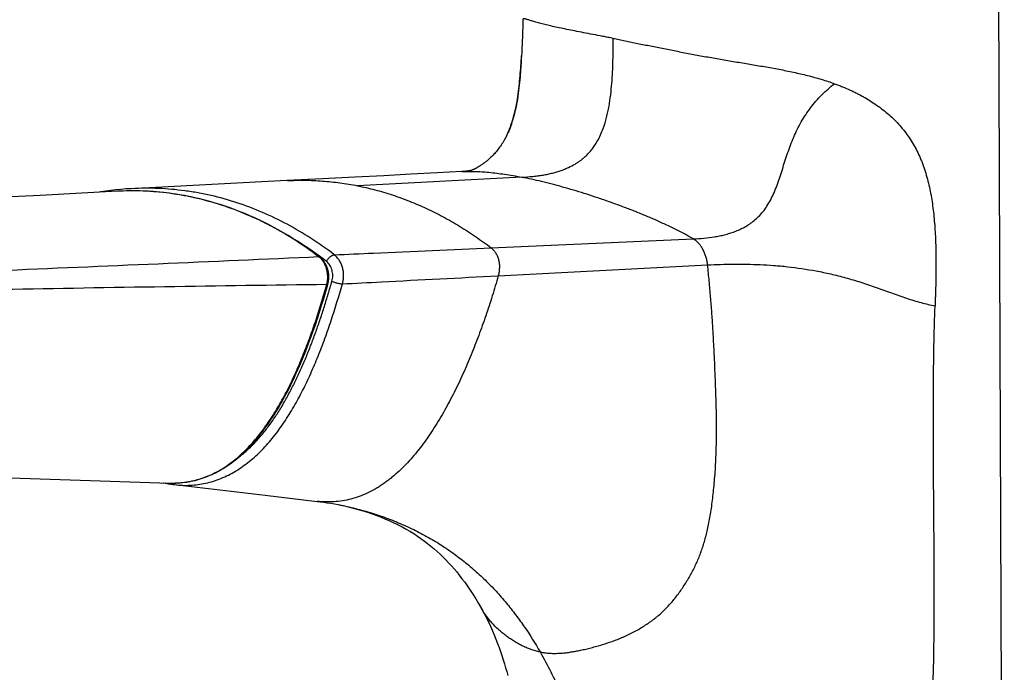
# Model space of a CAD drawing. Header units: millimetres. Extents: x -139 to 522, y -59 to 433.
# Tile 7 of 40: x -54 to 47, y 23 to 90. Entities that reach past the tile are written whole.
import ezdxf

# ---------------------------------------------------------------- set-up
doc = ezdxf.new("R2010")
doc.units = ezdxf.units.MM
doc.header["$LTSCALE"] = 23.1
doc.layers.get('0').update_dxf_attribs({"linetype": 'CONTINUOUS'})

msp = doc.modelspace()

# ---------------------------------------------------------------- linework, layer by layer
at = {"color": 7, "linetype": 'CONTINUOUS'}
for p, q in [((47.47, -52.49), (46.86, 99.48)), ((-2.11, 89.58), (-2.11, 89.38)), ((-2.11, 89.38), (-2.11, 89.19)), ((-2.15, 88.22), (-2.16, 87.99)), ((-2.14, 88.44), (-2.15, 88.22)), ((-2.13, 88.64), (-2.14, 88.44)), ((-2.12, 89.01), (-2.13, 88.83)), ((-2.13, 88.83), (-2.13, 88.64)), ((-2.11, 89.19), (-2.12, 89.01)), ((-2.2, 87.25), (-2.21, 86.98)), ((-2.18, 87.5), (-2.2, 87.25)), ((-2.17, 87.75), (-2.18, 87.5)), ((-2.16, 87.99), (-2.17, 87.75)), ((-2.22, 86.7), (-2.24, 86.36)), ((-2.21, 86.98), (-2.22, 86.7)), ((-8.31, 74.44), (-8.37, 74.44)), ((-26.4, 73.51), (-42.45, 72.68)), ((-51.81, 71.99), (-77.62, 70.63)), ((-42.35, 72.68), (-42.35, 72.68)), ((-37.96, 42.18), (-28.63, 41.09)), ((-28.63, 41.09), (-23.28, 40.46)), ((-21.11, 40.12), (-21.11, 40.12))]:
    msp.add_line(p, q, dxfattribs=at)
at = {"color": 9, "linetype": 'CONTINUOUS'}
for p, q in [((-2.2, 73.86), (-19.13, 72.98)), ((-5.35, 66.58), (15.46, 67.5)), ((-4.64, 63.7), (16.92, 64.82))]:
    msp.add_line(p, q, dxfattribs=at)
at = {"color": 7, "linetype": 'CONTINUOUS'}
for points in [[(-2.1, 90.09), (-2.1, 90.01), (-2.1, 89.89), (-2.1, 89.78), (-2.1, 89.68), (-2.11, 89.58)], [(-2.24, 86.36), (-2.26, 86.03), (-2.28, 85.82), (-2.29, 85.6), (-2.3, 85.38), (-2.32, 85.15), (-2.33, 84.92), (-2.35, 84.68), (-2.37, 84.43), (-2.39, 84.18), (-2.42, 83.91), (-2.44, 83.64), (-2.47, 83.35), (-2.5, 83.07), (-2.54, 82.78), (-2.57, 82.49), (-2.61, 82.2), (-2.66, 81.92), (-2.7, 81.65), (-2.75, 81.39), (-2.8, 81.13), (-2.85, 80.88), (-2.91, 80.64), (-2.96, 80.41), (-3.02, 80.18), (-3.09, 79.96), (-3.15, 79.74), (-3.22, 79.53), (-3.28, 79.33), (-3.35, 79.14), (-3.42, 78.96), (-3.49, 78.78), (-3.56, 78.61), (-3.63, 78.45), (-3.7, 78.29), (-3.77, 78.14), (-3.8, 78.09)], [(-3.8, 78.09), (-3.86, 77.97), (-3.94, 77.83), (-4.02, 77.69), (-4.09, 77.55), (-4.17, 77.42), (-4.25, 77.3), (-4.33, 77.18), (-4.41, 77.06), (-4.49, 76.95), (-4.57, 76.84), (-4.66, 76.73), (-4.74, 76.62), (-4.83, 76.51), (-4.92, 76.41), (-5, 76.31), (-5.09, 76.22), (-5.17, 76.13), (-5.26, 76.04), (-5.34, 75.96), (-5.42, 75.89), (-5.49, 75.82), (-5.57, 75.75), (-5.64, 75.68), (-5.72, 75.62), (-5.79, 75.56), (-5.86, 75.5), (-5.92, 75.45), (-5.99, 75.4), (-6.06, 75.35), (-6.12, 75.3), (-6.18, 75.26), (-6.24, 75.21), (-6.3, 75.17), (-6.35, 75.14), (-6.41, 75.1), (-6.46, 75.07), (-6.51, 75.03), (-6.55, 75), (-6.6, 74.98), (-6.64, 74.95), (-6.68, 74.93), (-6.72, 74.9), (-6.76, 74.88), (-6.8, 74.86), (-6.83, 74.84), (-6.87, 74.81), (-6.9, 74.79), (-6.94, 74.77), (-6.97, 74.76), (-7.01, 74.74), (-7.04, 74.72), (-7.07, 74.7), (-7.1, 74.69), (-7.13, 74.67), (-7.16, 74.66), (-7.18, 74.65), (-7.21, 74.64), (-7.23, 74.63), (-7.25, 74.62), (-7.27, 74.61), (-7.28, 74.6), (-7.3, 74.59), (-7.31, 74.59), (-7.32, 74.58), (-7.34, 74.58), (-7.34, 74.57), (-7.35, 74.57), (-7.36, 74.57), (-7.36, 74.57), (-7.36, 74.57)], [(-8.37, 74.44), (-10.92, 74.31), (-13.62, 74.17), (-16.4, 74.02), (-19.4, 73.87), (-22.73, 73.7), (-26.4, 73.51)], [(-7.36, 74.57), (-7.36, 74.57), (-7.36, 74.57), (-7.36, 74.57), (-7.36, 74.57), (-7.36, 74.57), (-7.36, 74.57), (-7.37, 74.57), (-7.37, 74.56), (-7.37, 74.56), (-7.37, 74.56), (-7.37, 74.56), (-7.38, 74.56), (-7.38, 74.56), (-7.38, 74.56), (-7.39, 74.56), (-7.4, 74.56), (-7.4, 74.56), (-7.41, 74.55), (-7.43, 74.55), (-7.44, 74.55), (-7.46, 74.54), (-7.48, 74.54), (-7.5, 74.54), (-7.52, 74.53), (-7.54, 74.53), (-7.56, 74.52), (-7.59, 74.52), (-7.62, 74.52), (-7.65, 74.51), (-7.68, 74.51), (-7.72, 74.5), (-7.76, 74.5), (-7.8, 74.49), (-7.85, 74.48), (-7.9, 74.48), (-7.95, 74.47), (-8, 74.47), (-8.06, 74.46), (-8.12, 74.46), (-8.18, 74.45), (-8.25, 74.45), (-8.31, 74.44)], [(-23, 65.62), (-23.45, 65.96), (-23.91, 66.3), (-24.37, 66.63), (-24.84, 66.95), (-25.31, 67.26), (-25.79, 67.56), (-26.27, 67.86), (-26.75, 68.14), (-27.24, 68.42), (-27.73, 68.69), (-28.22, 68.95), (-28.71, 69.2), (-29.21, 69.44), (-29.71, 69.67), (-30.21, 69.89), (-30.71, 70.11), (-31.22, 70.31), (-31.73, 70.51), (-32.24, 70.69), (-32.76, 70.87), (-33.27, 71.04), (-33.79, 71.2), (-34.31, 71.35), (-34.83, 71.49), (-35.36, 71.62), (-35.88, 71.74), (-36.4, 71.85), (-36.93, 71.96), (-37.46, 72.05), (-37.99, 72.13), (-38.52, 72.21), (-39.05, 72.27), (-39.58, 72.32), (-40.11, 72.37), (-40.64, 72.41), (-41.17, 72.43), (-41.71, 72.45), (-42.24, 72.45), (-42.77, 72.45), (-43.3, 72.44), (-43.83, 72.42), (-51.81, 71.99)], [(-42.45, 72.68), (-42.97, 72.65), (-43.49, 72.6), (-44.01, 72.55), (-44.52, 72.49), (-45.04, 72.42), (-45.55, 72.35), (-45.72, 72.32)], [(-22.18, 62.82), (-22.17, 62.88), (-22.15, 62.95), (-22.13, 63.02), (-22.12, 63.09), (-22.11, 63.16), (-22.1, 63.24), (-22.09, 63.31), (-22.08, 63.38), (-22.08, 63.45), (-22.08, 63.53), (-22.08, 63.6), (-22.08, 63.67), (-22.08, 63.75), (-22.09, 63.82), (-22.09, 63.89), (-22.1, 63.97), (-22.11, 64.04), (-22.12, 64.11), (-22.14, 64.18), (-22.15, 64.25), (-22.17, 64.32), (-22.19, 64.39), (-22.21, 64.46), (-22.23, 64.53), (-22.26, 64.6), (-22.28, 64.66), (-22.31, 64.73), (-22.34, 64.79), (-22.37, 64.86), (-22.41, 64.92), (-22.44, 64.98), (-22.48, 65.04), (-22.51, 65.1), (-22.55, 65.15), (-22.59, 65.21), (-22.63, 65.26), (-22.68, 65.31), (-22.72, 65.37), (-22.77, 65.41), (-22.81, 65.46), (-22.86, 65.51), (-22.91, 65.55), (-22.96, 65.59), (-23, 65.62)], [(-38.46, 42.35), (-38.3, 42.35), (-38.07, 42.35), (-37.84, 42.35), (-37.61, 42.36), (-37.38, 42.38), (-37.16, 42.4), (-36.93, 42.42), (-36.71, 42.45), (-36.5, 42.49), (-36.28, 42.53), (-36.06, 42.57), (-35.85, 42.62), (-35.64, 42.68), (-35.43, 42.74), (-35.22, 42.8), (-35.01, 42.87), (-34.8, 42.94), (-34.59, 43.02), (-34.38, 43.11), (-34.18, 43.2), (-33.97, 43.29), (-33.76, 43.4), (-33.56, 43.5), (-33.35, 43.61), (-33.15, 43.73), (-32.94, 43.85), (-32.74, 43.98), (-32.53, 44.12), (-32.33, 44.26), (-32.12, 44.41), (-31.92, 44.56), (-31.72, 44.72), (-31.51, 44.89), (-31.31, 45.06), (-31.1, 45.24), (-30.89, 45.43), (-30.69, 45.63), (-30.48, 45.83), (-30.27, 46.05), (-30.06, 46.27), (-29.85, 46.5), (-29.64, 46.74), (-29.43, 46.99), (-29.22, 47.25), (-29.01, 47.52), (-28.79, 47.8), (-28.58, 48.09), (-28.36, 48.39), (-28.15, 48.71), (-27.93, 49.03), (-27.71, 49.37), (-27.49, 49.73), (-27.27, 50.1), (-27.04, 50.48), (-26.82, 50.88), (-26.59, 51.29), (-26.36, 51.72), (-26.14, 52.17), (-25.91, 52.63), (-25.68, 53.1), (-25.46, 53.59), (-25.23, 54.1), (-25, 54.62), (-24.78, 55.15), (-24.56, 55.7), (-24.34, 56.26), (-24.12, 56.84), (-23.9, 57.43), (-23.68, 58.04), (-23.46, 58.66), (-23.25, 59.31), (-23.03, 59.97), (-22.82, 60.66), (-22.6, 61.36), (-22.39, 62.09), (-22.18, 62.82)], [(-93.21, 44.12), (-73.13, 43.47), (-62.08, 43.12), (-38.46, 42.35)], [(-39.1, 42.37), (-39.07, 42.37), (-38.84, 42.32)], [(-38.84, 42.32), (-38.6, 42.27), (-38.35, 42.23), (-38.11, 42.2), (-37.96, 42.18)], [(-23.28, 40.46), (-22.94, 40.42), (-22.59, 40.37), (-22.23, 40.32), (-21.86, 40.26), (-21.48, 40.19), (-21.11, 40.12)], [(-21.11, 40.12), (-20.61, 40.02), (-20.09, 39.9), (-19.58, 39.77), (-19.07, 39.63), (-18.57, 39.49), (-18.09, 39.33), (-17.61, 39.17), (-17.14, 39), (-16.68, 38.83), (-16.23, 38.64), (-15.8, 38.45), (-15.37, 38.25), (-14.94, 38.04), (-14.53, 37.82), (-14.12, 37.6), (-13.72, 37.37), (-13.34, 37.13), (-12.96, 36.88), (-12.6, 36.63), (-12.24, 36.37), (-11.9, 36.11), (-11.57, 35.84), (-11.24, 35.57), (-10.92, 35.29), (-10.61, 35), (-10.31, 34.71), (-10.02, 34.42), (-9.74, 34.12), (-9.46, 33.81), (-9.18, 33.5), (-8.91, 33.18), (-8.64, 32.84), (-8.37, 32.49), (-8.09, 32.12), (-7.81, 31.73), (-7.53, 31.32), (-7.24, 30.88), (-6.95, 30.42), (-6.66, 29.93), (-6.37, 29.42)], [(-6.37, 29.42), (-6.12, 28.96), (-5.87, 28.49), (-5.65, 28.03), (-5.44, 27.58), (-5.24, 27.13), (-5.05, 26.69), (-4.87, 26.25), (-4.71, 25.82), (-4.55, 25.4), (-4.4, 24.98), (-4.26, 24.56), (-4.12, 24.14), (-4, 23.73), (-3.88, 23.32), (-3.76, 22.91), (-3.65, 22.5)]]:
    msp.add_lwpolyline(points, dxfattribs=at)
at = {"color": 9, "linetype": 'CONTINUOUS'}
msp.add_arc((-43.69, 37.48), 34.99, 52.36, 58.1571, dxfattribs=at)
for points, knots in [([(7.2, 88.17), (7.02, 88.2), (6.66, 88.27), (5.97, 88.41), (5.13, 88.57), (4.17, 88.75), (3.27, 88.93), (2.43, 89.09), (1.66, 89.25), (0.96, 89.4), (0.32, 89.55), (-0.24, 89.69), (-0.66, 89.81), (-0.96, 89.9), (-1.16, 89.96), (-1.34, 90.02), (-1.5, 90.07), (-1.64, 90.11), (-1.76, 90.14), (-1.87, 90.17), (-1.94, 90.18), (-1.99, 90.18), (-2.02, 90.18), (-2.05, 90.18), (-2.07, 90.17), (-2.08, 90.16), (-2.1, 90.14), (-2.1, 90.12), (-2.1, 90.1), (-2.1, 90.09)], [0, 0, 0, 0, 0.057689, 0.113987, 0.222217, 0.324365, 0.42014, 0.509274, 0.591553, 0.666784, 0.734799, 0.79546, 0.848617, 0.87228, 0.893936, 0.91354, 0.931044, 0.946409, 0.959604, 0.970609, 0.97943, 0.983048, 0.986172, 0.988849, 0.991163, 0.993246, 0.995283, 0.997477, 1, 1, 1, 1]), ([(6.17, 78.89), (6.31, 79.26), (6.48, 79.83), (6.66, 80.6), (6.81, 81.37), (6.95, 82.35), (7.07, 83.52), (7.14, 84.69), (7.18, 85.86), (7.2, 87.01), (7.2, 87.78), (7.2, 88.17)], [0, 0, 0, 0, 0.125564, 0.188911, 0.252326, 0.37886, 0.504646, 0.629575, 0.753703, 0.877137, 1, 1, 1, 1]), ([(7.2, 88.17), (7.4, 88.13), (7.81, 88.04), (8.65, 87.88), (9.74, 87.65), (11.07, 87.38), (12.44, 87.11), (13.85, 86.83), (15.3, 86.55), (16.76, 86.28), (18, 86.06), (19, 85.89), (20.01, 85.72), (21.27, 85.51), (22.52, 85.3), (23.53, 85.12), (24.28, 84.98), (25.02, 84.84), (25.76, 84.68), (26.49, 84.52), (27.45, 84.28), (28.39, 84.03), (29.32, 83.73), (29.77, 83.58), (29.99, 83.5)], [0, 0, 0, 0, 0.026668, 0.053969, 0.110333, 0.168814, 0.229138, 0.29103, 0.354219, 0.418442, 0.483441, 0.516152, 0.548963, 0.614759, 0.680566, 0.713389, 0.746109, 0.778691, 0.811098, 0.843295, 0.875247, 0.938286, 0.96932, 1, 1, 1, 1]), ([(-3.8, 78.09), (-3.64, 78.41), (-3.36, 79.06), (-3.04, 80.07), (-2.79, 81.12), (-2.61, 82.18), (-2.48, 83.24), (-2.38, 84.29), (-2.3, 85.33), (-2.26, 86.02), (-2.24, 86.36)], [0, 0, 0, 0, 0.124691, 0.250879, 0.377637, 0.504427, 0.630786, 0.75611, 0.879545, 1, 1, 1, 1]), ([(15.46, 67.5), (15.82, 67.52), (16.54, 67.57), (17.43, 67.68), (18.14, 67.81), (18.67, 67.93), (19.2, 68.08), (19.72, 68.25), (20.23, 68.47), (20.74, 68.72), (21.24, 69.03), (21.72, 69.39), (22.19, 69.81), (22.64, 70.31), (23.05, 70.89), (23.43, 71.55), (23.77, 72.27), (24.08, 73.04), (24.36, 73.85), (24.62, 74.67), (24.88, 75.51), (25.16, 76.34), (25.45, 77.17), (25.78, 77.98), (26.14, 78.78), (26.55, 79.56), (27.01, 80.31), (27.52, 81.03), (28.07, 81.71), (28.67, 82.35), (29.31, 82.95), (29.76, 83.32), (29.99, 83.5)], [0, 0, 0, 0, 0.046421, 0.092759, 0.115955, 0.139215, 0.162592, 0.18616, 0.210026, 0.234337, 0.259287, 0.28514, 0.31222, 0.340863, 0.371361, 0.403849, 0.438185, 0.473982, 0.510756, 0.548085, 0.58568, 0.62337, 0.661069, 0.698751, 0.736418, 0.774086, 0.811766, 0.849459, 0.887155, 0.924831, 0.962456, 1, 1, 1, 1]), ([(29.99, 83.5), (30.13, 83.45), (30.4, 83.34), (30.94, 83.13), (31.47, 82.9), (31.99, 82.66), (32.37, 82.47), (32.74, 82.27), (33.22, 82), (33.81, 81.65), (34.48, 81.19), (35.12, 80.7), (35.73, 80.18), (36.3, 79.63), (36.83, 79.05), (37.32, 78.44), (37.78, 77.79), (38.19, 77.11), (38.57, 76.4), (38.84, 75.78), (39.04, 75.27), (39.23, 74.75), (39.44, 74.08), (39.66, 73.26), (39.85, 72.42), (40, 71.56), (40.12, 70.69), (40.26, 69.5), (40.37, 67.99), (40.42, 66.48), (40.43, 65.25), (40.43, 64.33), (40.42, 63.4), (40.4, 62.63), (40.38, 62.01), (40.37, 61.54), (40.35, 61.08), (40.34, 60.77), (40.34, 60.61)], [0, 0, 0, 0, 0.016043, 0.031963, 0.063429, 0.078976, 0.094401, 0.109707, 0.124895, 0.154935, 0.184564, 0.213838, 0.242823, 0.271602, 0.300273, 0.328936, 0.357698, 0.386655, 0.415903, 0.445517, 0.460486, 0.475569, 0.506079, 0.537047, 0.568453, 0.600263, 0.632434, 0.664922, 0.730698, 0.797328, 0.830884, 0.864561, 0.898334, 0.932179, 0.949122, 0.966074, 0.983033, 1, 1, 1, 1]), ([(5.59, 77.61), (5.7, 77.81), (5.92, 78.23), (6.09, 78.67), (6.17, 78.89)], [0, 0, 0, 0, 0.492573, 1, 1, 1, 1]), ([(4.32, 75.99), (4.45, 76.11), (4.69, 76.35), (5.03, 76.75), (5.33, 77.16), (5.51, 77.46), (5.59, 77.61)], [0, 0, 0, 0, 0.252834, 0.502476, 0.750784, 1, 1, 1, 1]), ([(-2.2, 73.86), (-1.82, 73.88), (-1.27, 73.92), (-0.54, 74), (-0.02, 74.08), (0.48, 74.18), (0.96, 74.29), (1.41, 74.41), (1.83, 74.55), (2.23, 74.7), (2.71, 74.91), (3.16, 75.14), (3.56, 75.39), (3.83, 75.58), (4.08, 75.78), (4.24, 75.92), (4.32, 75.99)], [0, 0, 0, 0, 0.161775, 0.239536, 0.314785, 0.387319, 0.457022, 0.523793, 0.587579, 0.64842, 0.706376, 0.813688, 0.86305, 0.910125, 0.95558, 1, 1, 1, 1]), ([(-8.37, 74.44), (-8.16, 74.45), (-7.72, 74.47), (-6.8, 74.46), (-5.54, 74.38), (-4.23, 74.21), (-3.1, 74.03), (-2.5, 73.92), (-2.2, 73.86)], [0, 0, 0, 0, 0.102705, 0.2111, 0.446611, 0.70918, 0.851012, 1, 1, 1, 1]), ([(-26.34, 73.51), (-25.74, 73.54), (-24.84, 73.56), (-23.64, 73.53), (-22.73, 73.47), (-21.83, 73.39), (-20.93, 73.28), (-20.03, 73.15), (-19.43, 73.04), (-19.13, 72.98)], [0, 0, 0, 0, 0.248793, 0.373415, 0.498226, 0.623255, 0.748537, 0.874109, 1, 1, 1, 1]), ([(15.46, 67.5), (15.11, 67.7), (14.39, 68.1), (13.48, 68.56), (12.74, 68.92), (12.18, 69.17), (11.62, 69.43), (11.06, 69.67), (10.49, 69.91), (9.92, 70.14), (9.35, 70.37), (8.59, 70.67), (7.82, 70.95), (7.06, 71.23), (6.3, 71.5), (5.35, 71.82), (3.86, 72.31), (2.02, 72.85), (0.21, 73.33), (-1.19, 73.65), (-1.87, 73.79), (-2.2, 73.86)], [0, 0, 0, 0, 0.064891, 0.130052, 0.162699, 0.195372, 0.22806, 0.260751, 0.293434, 0.326097, 0.358724, 0.3913, 0.456233, 0.488553, 0.520748, 0.584687, 0.647894, 0.771381, 0.889467, 0.94584, 1, 1, 1, 1]), ([(-23.11, 65.65), (-23.88, 66.24), (-25.45, 67.35), (-27.52, 68.57), (-29.21, 69.43), (-30.92, 70.2), (-33.09, 71.01), (-35.32, 71.63), (-37.12, 72), (-38.92, 72.28), (-41.19, 72.47), (-43.01, 72.46), (-43.91, 72.41)], [0, 0, 0, 0, 0.130232, 0.258445, 0.321871, 0.384873, 0.509712, 0.633293, 0.694731, 0.755983, 0.878081, 1, 1, 1, 1]), ([(-21.51, 65.87), (-22.28, 66.46), (-23.86, 67.58), (-26.34, 69.04), (-28.89, 70.27), (-31.51, 71.26), (-33.74, 71.89), (-35.54, 72.26), (-37.34, 72.54), (-39.62, 72.74), (-41.44, 72.73), (-42.35, 72.68)], [0, 0, 0, 0, 0.130262, 0.258495, 0.384915, 0.509774, 0.633361, 0.694795, 0.756038, 0.878112, 1, 1, 1, 1]), ([(-19.13, 72.98), (-18.83, 72.92), (-18.23, 72.79), (-17.33, 72.57), (-16.43, 72.32), (-15.54, 72.04), (-14.65, 71.73), (-13.47, 71.28), (-12.3, 70.78), (-11.15, 70.23), (-10.3, 69.78), (-9.45, 69.31), (-8.61, 68.82), (-7.78, 68.29), (-6.68, 67.56), (-5.88, 66.98), (-5.35, 66.58)], [0, 0, 0, 0, 0.060362, 0.120923, 0.181706, 0.242729, 0.304011, 0.365582, 0.48966, 0.552206, 0.615094, 0.678333, 0.741935, 0.805906, 0.870243, 1, 1, 1, 1]), ([(16.92, 64.82), (16.92, 64.85), (16.91, 64.92), (16.89, 65.04), (16.87, 65.2), (16.83, 65.39), (16.78, 65.58), (16.72, 65.77), (16.65, 65.95), (16.57, 66.14), (16.49, 66.32), (16.39, 66.5), (16.29, 66.67), (16.2, 66.81), (16.12, 66.91), (16.06, 66.99), (15.99, 67.06), (15.9, 67.16), (15.8, 67.25), (15.7, 67.33), (15.63, 67.39), (15.54, 67.45), (15.49, 67.48), (15.46, 67.5)], [0, 0, 0, 0, 0.029259, 0.058975, 0.119482, 0.18111, 0.243523, 0.306468, 0.369731, 0.433168, 0.496658, 0.56012, 0.623482, 0.686709, 0.718266, 0.749781, 0.781243, 0.812651, 0.875342, 0.9066, 0.93779, 0.96892, 1, 1, 1, 1]), ([(-21.51, 65.87), (-20.17, 65.92), (-14.78, 66.16), (-9.39, 66.4), (-5.35, 66.58)], [0, 0, 0, 0, 0.250065, 1, 1, 1, 1]), ([(-5.35, 66.58), (-5.26, 66.5), (-5.08, 66.33), (-4.87, 66.03), (-4.7, 65.69), (-4.58, 65.32), (-4.52, 64.92), (-4.51, 64.51), (-4.55, 64.1), (-4.6, 63.83), (-4.64, 63.7)], [0, 0, 0, 0, 0.114585, 0.231929, 0.35283, 0.47758, 0.605839, 0.736592, 0.868505, 1, 1, 1, 1]), ([(-23.11, 65.65), (-28.62, 65.4), (-39.66, 64.91), (-61.79, 63.97), (-78.41, 63.32), (-89.5, 62.91)], [0, 0, 0, 0, 0.249103, 0.498797, 1, 1, 1, 1]), ([(-22.29, 62.79), (-22.26, 62.92), (-22.2, 63.19), (-22.18, 63.6), (-22.21, 64.01), (-22.29, 64.4), (-22.42, 64.78), (-22.61, 65.12), (-22.83, 65.41), (-23.01, 65.58), (-23.11, 65.65)], [0, 0, 0, 0, 0.128892, 0.259194, 0.389533, 0.518531, 0.644925, 0.767684, 0.886121, 1, 1, 1, 1]), ([(-23.11, 65.65), (-23.09, 65.65), (-23.06, 65.65), (-23.02, 65.64), (-23.01, 65.63), (-23, 65.62)], [0, 0, 0, 0, 0.523076, 0.764792, 1, 1, 1, 1]), ([(-22.32, 65.18), (-22.3, 65.23), (-22.25, 65.32), (-22.16, 65.44), (-22.06, 65.56), (-21.95, 65.66), (-21.84, 65.74), (-21.73, 65.81), (-21.62, 65.85), (-21.55, 65.86), (-21.51, 65.87)], [0, 0, 0, 0, 0.136502, 0.276699, 0.416809, 0.553061, 0.681949, 0.800528, 0.906761, 1, 1, 1, 1]), ([(-21.75, 63.15), (-21.7, 63.33), (-21.65, 63.72), (-21.71, 64.2), (-21.83, 64.56), (-21.96, 64.8), (-22.12, 65.01), (-22.25, 65.13), (-22.32, 65.18)], [0, 0, 0, 0, 0.258739, 0.517819, 0.64442, 0.767375, 0.885974, 1, 1, 1, 1]), ([(-20.67, 62.87), (-20.63, 63.01), (-20.58, 63.29), (-20.55, 63.71), (-20.57, 64.14), (-20.66, 64.56), (-20.8, 64.95), (-20.99, 65.3), (-21.23, 65.61), (-21.42, 65.79), (-21.51, 65.87)], [0, 0, 0, 0, 0.128562, 0.258697, 0.389007, 0.518081, 0.644613, 0.767523, 0.886078, 1, 1, 1, 1]), ([(16.92, 64.82), (17.36, 64.85), (18.25, 64.88), (20.05, 64.92), (21.88, 64.89), (23.73, 64.78), (25.66, 64.6), (27.62, 64.31), (29.61, 63.9), (30.88, 63.57), (31.91, 63.28), (32.7, 63.04), (33.48, 62.78), (34.27, 62.51), (35.05, 62.23), (35.84, 61.95), (36.62, 61.67), (37.63, 61.31), (38.63, 61), (39.62, 60.75), (40.1, 60.65), (40.34, 60.61)], [0, 0, 0, 0, 0.055157, 0.111009, 0.225153, 0.283713, 0.343455, 0.467139, 0.531453, 0.597551, 0.631258, 0.665369, 0.699827, 0.734543, 0.769384, 0.804184, 0.838741, 0.872823, 0.938605, 0.969907, 1, 1, 1, 1]), ([(-0.32, 24.94), (-0.15, 24.91), (0.18, 24.85), (0.6, 24.81), (0.94, 24.79), (1.2, 24.79), (1.47, 24.8), (1.73, 24.81), (1.98, 24.83), (2.23, 24.85), (2.48, 24.88), (2.81, 24.93), (3.22, 25), (3.73, 25.09), (4.25, 25.21), (4.8, 25.34), (5.37, 25.49), (5.94, 25.65), (6.52, 25.83), (6.99, 26), (7.36, 26.13), (7.63, 26.23), (7.9, 26.34), (8.17, 26.45), (8.44, 26.57), (8.81, 26.74), (9.26, 26.97), (9.79, 27.25), (10.29, 27.56), (10.7, 27.82), (11.01, 28.04), (11.24, 28.2), (11.47, 28.37), (11.77, 28.62), (12.14, 28.94), (12.57, 29.35), (13.11, 29.92), (13.62, 30.53), (14.08, 31.17), (14.41, 31.64), (14.72, 32.13), (15.12, 32.79), (15.58, 33.64), (16.06, 34.72), (16.4, 35.66), (16.64, 36.46), (16.8, 37.08), (16.96, 37.74), (17.1, 38.44), (17.23, 39.18), (17.39, 40.24), (17.52, 41.37), (17.63, 42.55), (17.73, 43.84), (17.8, 45.19), (17.83, 46.6), (17.85, 47.72), (17.84, 48.89), (17.82, 50.1), (17.78, 51.36), (17.73, 52.67), (17.68, 54.03), (17.62, 55.44), (17.54, 56.9), (17.46, 58.4), (17.36, 59.94), (17.23, 61.53), (17.09, 63.16), (16.98, 64.26), (16.92, 64.82)], [0, 0, 0, 0, 0.009795, 0.019785, 0.024895, 0.030102, 0.035346, 0.040519, 0.045538, 0.050446, 0.055323, 0.060221, 0.070057, 0.080072, 0.090619, 0.101733, 0.113329, 0.125231, 0.137144, 0.148896, 0.15468, 0.160394, 0.166074, 0.171805, 0.177661, 0.183622, 0.195623, 0.207503, 0.219128, 0.230424, 0.235996, 0.241562, 0.247165, 0.252844, 0.264395, 0.276094, 0.287845, 0.311222, 0.322783, 0.334236, 0.345578, 0.356852, 0.379486, 0.402645, 0.426526, 0.43884, 0.451543, 0.464817, 0.478837, 0.493617, 0.509138, 0.542483, 0.560357, 0.579058, 0.618999, 0.640269, 0.6624, 0.685381, 0.709231, 0.733987, 0.759722, 0.786517, 0.814357, 0.84313, 0.872745, 0.903196, 0.934503, 0.966734, 1, 1, 1, 1]), ([(-37.95, 42.18), (-37.69, 42.15), (-37.15, 42.1), (-36.34, 42.11), (-35.54, 42.18), (-34.74, 42.32), (-33.95, 42.53), (-33.17, 42.81), (-32.41, 43.16), (-31.67, 43.57), (-30.95, 44.04), (-30.26, 44.56), (-29.59, 45.13), (-28.95, 45.74), (-28.34, 46.41), (-27.75, 47.11), (-27.2, 47.84), (-26.49, 48.86), (-25.83, 49.93), (-25.21, 51.03), (-24.62, 52.17), (-24.07, 53.33), (-23.55, 54.51), (-23.18, 55.41), (-22.82, 56.32), (-22.36, 57.54), (-21.61, 59.71), (-21.04, 61.61), (-20.67, 62.87)], [0, 0, 0, 0, 0.027597, 0.055169, 0.082783, 0.110518, 0.13845, 0.166651, 0.195169, 0.224037, 0.253277, 0.282903, 0.312924, 0.343345, 0.374154, 0.405323, 0.43682, 0.468612, 0.532958, 0.565471, 0.598175, 0.664071, 0.697233, 0.730515, 0.763905, 0.797395, 0.864651, 1, 1, 1, 1]), ([(-31.42, 44.97), (-31.1, 45.2), (-30.47, 45.72), (-29.75, 46.43), (-29.2, 47.04), (-28.66, 47.68), (-28.02, 48.53), (-27.31, 49.59), (-26.64, 50.7), (-26.02, 51.85), (-25.43, 53.03), (-24.87, 54.23), (-24.35, 55.46), (-23.86, 56.71), (-23.39, 57.97), (-22.95, 59.25), (-22.53, 60.54), (-22.14, 61.84), (-21.88, 62.71), (-21.75, 63.15)], [0, 0, 0, 0, 0.057349, 0.115808, 0.145446, 0.175335, 0.235791, 0.29705, 0.358998, 0.421534, 0.484567, 0.548022, 0.611836, 0.675953, 0.740342, 0.80498, 0.869841, 0.934868, 1, 1, 1, 1]), ([(-4.64, 63.7), (-4.83, 63), (-5.24, 61.62), (-5.91, 59.58), (-6.51, 57.89), (-7.03, 56.56), (-7.42, 55.57), (-7.84, 54.58), (-8.26, 53.61), (-8.7, 52.64), (-9.17, 51.69), (-9.65, 50.76), (-10.31, 49.53), (-11.02, 48.34), (-11.78, 47.2), (-12.38, 46.36), (-12.99, 45.56), (-13.64, 44.8), (-14.31, 44.08), (-14.9, 43.51), (-15.39, 43.09), (-15.76, 42.78), (-16.13, 42.49), (-16.52, 42.22), (-16.91, 41.96), (-17.43, 41.64), (-18.11, 41.29), (-18.94, 40.94), (-19.8, 40.68), (-20.66, 40.5), (-21.53, 40.4), (-22.41, 40.39), (-22.99, 40.43), (-23.28, 40.46)], [0, 0, 0, 0, 0.067304, 0.134408, 0.201301, 0.234664, 0.267965, 0.301196, 0.334343, 0.367391, 0.400322, 0.433118, 0.465761, 0.530495, 0.562544, 0.594337, 0.625841, 0.657015, 0.687814, 0.718189, 0.733209, 0.748115, 0.762905, 0.777579, 0.792137, 0.80658, 0.835119, 0.863229, 0.890974, 0.918432, 0.945695, 0.972857, 1, 1, 1, 1]), ([(-21.75, 63.15), (-21.71, 63.13), (-21.62, 63.09), (-21.49, 63.04), (-21.34, 62.99), (-21.19, 62.95), (-21.05, 62.92), (-20.91, 62.89), (-20.78, 62.88), (-20.71, 62.87), (-20.67, 62.87)], [0, 0, 0, 0, 0.121681, 0.254107, 0.392482, 0.53175, 0.666816, 0.792769, 0.905109, 1, 1, 1, 1]), ([(-20.67, 62.87), (-19.34, 62.94), (-13.99, 63.22), (-8.65, 63.49), (-4.64, 63.7)], [0, 0, 0, 0, 0.250086, 1, 1, 1, 1]), ([(-22.29, 62.79), (-27.85, 62.73), (-38.97, 62.57), (-55.66, 62.29), (-72.36, 61.94), (-83.5, 61.67), (-89.07, 61.53)], [0, 0, 0, 0, 0.249618, 0.499493, 0.749621, 1, 1, 1, 1]), ([(-38.46, 42.35), (-38.2, 42.34), (-37.69, 42.35), (-36.92, 42.42), (-36.16, 42.55), (-35.41, 42.74), (-34.67, 43), (-33.94, 43.32), (-33.23, 43.7), (-32.55, 44.14), (-31.89, 44.62), (-31.25, 45.16), (-30.64, 45.74), (-29.85, 46.57), (-29.11, 47.47), (-28.43, 48.41), (-27.77, 49.4), (-26.99, 50.69), (-26.15, 52.3), (-25.37, 53.96), (-24.66, 55.67), (-23.99, 57.41), (-23.38, 59.18), (-22.81, 60.98), (-22.46, 62.19), (-22.29, 62.79)], [0, 0, 0, 0, 0.027466, 0.054969, 0.082578, 0.110361, 0.138385, 0.166708, 0.195374, 0.224413, 0.253842, 0.283665, 0.313872, 0.344445, 0.406582, 0.438113, 0.469911, 0.534204, 0.599296, 0.665035, 0.731303, 0.798002, 0.865056, 0.932405, 1, 1, 1, 1]), ([(-22.29, 62.79), (-22.28, 62.79), (-22.26, 62.79), (-22.23, 62.8), (-22.21, 62.8), (-22.19, 62.81), (-22.18, 62.82)], [0, 0, 0, 0, 0.371636, 0.52617, 0.659552, 1, 1, 1, 1]), ([(7.61, -14.32), (8.01, -14.4), (8.84, -14.52), (9.89, -14.59), (10.75, -14.59), (11.41, -14.56), (12.07, -14.51), (12.97, -14.41), (14.11, -14.24), (15.49, -13.94), (16.87, -13.56), (18.25, -13.12), (19.63, -12.6), (21, -12.03), (22.36, -11.4), (23.7, -10.71), (25.02, -9.96), (26.31, -9.17), (27.57, -8.31), (28.58, -7.56), (29.37, -6.92), (29.95, -6.44), (30.52, -5.94), (31.25, -5.25), (32.14, -4.35), (33.15, -3.23), (34.08, -2.05), (34.95, -0.81), (35.74, 0.48), (36.33, 1.59), (36.76, 2.5), (37.16, 3.43), (37.62, 4.61), (38.08, 6.06), (38.49, 7.52), (38.83, 9), (39.21, 10.97), (39.5, 12.96), (39.72, 14.96), (39.9, 16.94), (40.03, 18.92), (40.11, 20.9), (40.16, 22.38), (40.2, 23.86), (40.23, 25.82), (40.25, 28.28), (40.25, 31.22), (40.25, 34.15), (40.23, 37.09), (40.21, 40.02), (40.18, 42.95), (40.17, 45.88), (40.16, 48.82), (40.17, 51.76), (40.19, 54.21), (40.22, 56.18), (40.25, 57.65), (40.29, 59.13), (40.32, 60.12), (40.34, 60.61)], [0, 0, 0, 0, 0.013079, 0.026557, 0.033446, 0.040431, 0.047512, 0.054685, 0.06929, 0.084212, 0.099412, 0.114851, 0.130488, 0.146284, 0.162202, 0.178209, 0.194274, 0.21037, 0.226476, 0.242574, 0.250618, 0.258656, 0.266688, 0.274714, 0.290747, 0.306761, 0.322767, 0.338775, 0.354799, 0.370848, 0.378885, 0.386927, 0.403025, 0.419131, 0.435231, 0.451314, 0.467368, 0.499358, 0.515288, 0.53117, 0.562798, 0.578547, 0.594259, 0.609938, 0.625591, 0.656837, 0.68803, 0.719184, 0.750311, 0.781423, 0.812537, 0.843666, 0.874824, 0.906025, 0.93728, 0.952931, 0.968601, 0.98429, 1, 1, 1, 1]), ([(-38.95, 42.37), (-38.93, 42.35), (-38.9, 42.33), (-38.86, 42.32), (-38.84, 42.32)], [0, 0, 0, 0, 0.50716, 1, 1, 1, 1]), ([(-21.11, 40.12), (-20.52, 40.01), (-19.35, 39.74), (-17.62, 39.26), (-15.94, 38.68), (-14.32, 38.02), (-12.76, 37.27), (-11.26, 36.44), (-9.83, 35.53), (-8.48, 34.54), (-7.19, 33.49), (-5.99, 32.37), (-4.85, 31.21), (-3.8, 30), (-2.82, 28.76), (-1.62, 27.1), (-0.82, 25.81), (-0.32, 24.94)], [0, 0, 0, 0, 0.068051, 0.135398, 0.20198, 0.267783, 0.332837, 0.397173, 0.460822, 0.523815, 0.586172, 0.647884, 0.708913, 0.769195, 0.828625, 0.887042, 1, 1, 1, 1]), ([(-0.32, 24.94), (-0.48, 24.97), (-0.81, 25.05), (-1.21, 25.17), (-1.53, 25.29), (-1.77, 25.39), (-2, 25.49), (-2.23, 25.6), (-2.45, 25.72), (-2.66, 25.83), (-2.87, 25.96), (-3.14, 26.12), (-3.46, 26.34), (-3.85, 26.62), (-4.23, 26.92), (-4.73, 27.34), (-5.19, 27.81), (-5.56, 28.24), (-5.75, 28.48), (-5.89, 28.67), (-6.02, 28.85), (-6.14, 29.04), (-6.26, 29.23), (-6.33, 29.36), (-6.37, 29.42)], [0, 0, 0, 0, 0.064802, 0.130045, 0.163113, 0.196582, 0.230068, 0.26292, 0.294713, 0.325774, 0.356569, 0.387314, 0.448376, 0.509444, 0.57196, 0.635626, 0.763273, 0.825113, 0.855252, 0.884851, 0.913921, 0.942531, 0.971063, 1, 1, 1, 1]), ([(-0.32, 24.94), (0.06, 24.27), (0.79, 22.92), (1.76, 20.83), (2.64, 18.7), (3.42, 16.52), (4.12, 14.29), (4.95, 11.25), (5.64, 8.12), (6.2, 4.91), (6.57, 2.42), (6.88, -0.14), (7.13, -2.79), (7.34, -5.52), (7.54, -9.37), (7.6, -12.32), (7.61, -14.32)], [0, 0, 0, 0, 0.056936, 0.113763, 0.17067, 0.227809, 0.285315, 0.343372, 0.461861, 0.522658, 0.584781, 0.648476, 0.713987, 0.781569, 0.851542, 1, 1, 1, 1])]:
    msp.add_open_spline(points, degree=3, knots=knots, dxfattribs=at)

doc.saveas('drawing.dxf')
